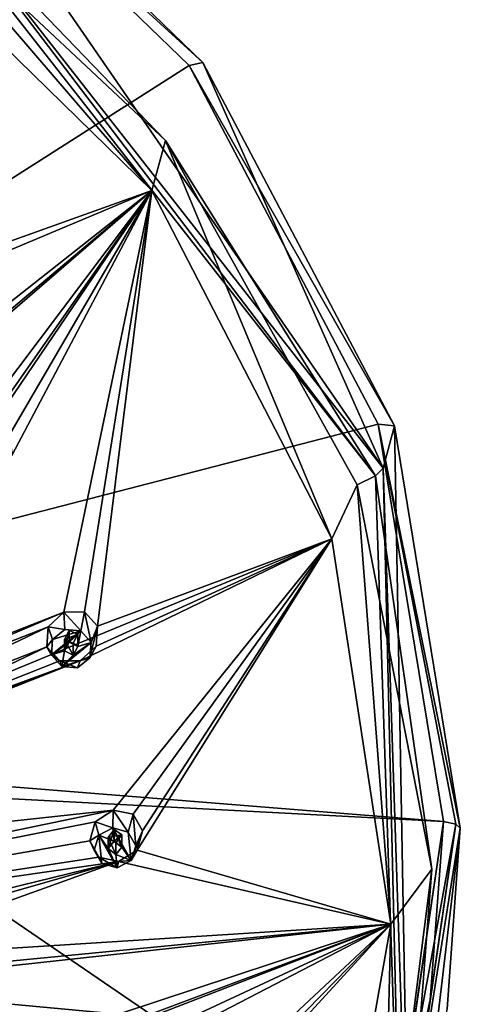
# Model space of a CAD drawing. Header units: millimetres. Extents: x -106 to 241, y -380 to 275.
# Tile 204 of 205: x 225 to 241, y 222 to 257. Entities that reach past the tile are written whole.
import ezdxf

# ---------------------------------------------------------------- set-up
doc = ezdxf.new("R2010")
doc.units = ezdxf.units.MM
doc.header["$LTSCALE"] = 65.185185
for name, color, linetype in [('1202', 7, 'CONTINUOUS'), ('1203', 7, 'CONTINUOUS'), ('1211', 7, 'CONTINUOUS'), ('1219', 7, 'CONTINUOUS'), ('1238', 7, 'CONTINUOUS'), ('1239', 7, 'CONTINUOUS'), ('1253', 7, 'CONTINUOUS'), ('1310', 7, 'CONTINUOUS'), ('1311', 7, 'CONTINUOUS'), ('1312', 7, 'CONTINUOUS'), ('1313', 7, 'CONTINUOUS'), ('1314', 7, 'CONTINUOUS'), ('1315', 7, 'CONTINUOUS'), ('1316', 7, 'CONTINUOUS'), ('1317', 7, 'CONTINUOUS'), ('1318', 7, 'CONTINUOUS'), ('1319', 7, 'CONTINUOUS'), ('1760', 7, 'CONTINUOUS'), ('1775', 7, 'CONTINUOUS'), ('1778', 7, 'CONTINUOUS')]:
    doc.layers.add(name, color=color, linetype=linetype)

msp = doc.modelspace()

# ---------------------------------------------------------------- linework, layer by layer
at = {"layer": '1202', "linetype": 'CONTINUOUS'}
for points in [[(220.449, 265.67, 43.116), (231.044, 255.436, 40.373), (192.3, 230.767, 23.68), (220.449, 265.67, 43.116)], [(231.044, 255.436, 40.373), (237.847, 242.541, 36.918), (192.3, 230.767, 23.68), (231.044, 255.436, 40.373)], [(237.847, 242.541, 36.918), (240.191, 228.246, 33.088), (192.3, 230.767, 23.68), (237.847, 242.541, 36.918)], [(192.3, 230.767, 23.68), (240.191, 228.246, 33.088), (216.734, 230.131, 26.056), (192.3, 230.767, 23.68)]]:
    msp.add_3dface(points, dxfattribs=at)
at = {"layer": '1203', "linetype": 'CONTINUOUS'}
for points in [[(220.298, 263.585, 54.215), (238.023, 240.957, 48.151), (220.808, 265.908, 44.132), (220.298, 263.585, 54.215)], [(220.808, 265.908, 44.132), (238.023, 240.957, 48.151), (231.537, 255.544, 41.355), (220.808, 265.908, 44.132)], [(231.537, 255.544, 41.355), (238.023, 240.957, 48.151), (238.426, 242.485, 37.856), (231.537, 255.544, 41.355)], [(238.023, 240.957, 48.151), (238.973, 212.595, 40.552), (238.426, 242.485, 37.856), (238.023, 240.957, 48.151)], [(238.426, 242.485, 37.856), (238.973, 212.595, 40.552), (240.8, 228.008, 33.977), (238.426, 242.485, 37.856)], [(240.8, 228.008, 33.977), (238.973, 212.595, 40.552), (240.332, 221.515, 32.244), (240.8, 228.008, 33.977)]]:
    msp.add_3dface(points, dxfattribs=at)
at = {"layer": '1211', "linetype": 'CONTINUOUS'}
for points in [[(215.666, 217.766, 23.359), (216.734, 230.131, 26.056), (238.297, 215.406, 29.652), (215.666, 217.766, 23.359)], [(216.734, 230.131, 26.056), (240.191, 228.246, 33.088), (238.297, 215.406, 29.652), (216.734, 230.131, 26.056)], [(238.297, 215.406, 29.652), (240.191, 228.246, 33.088), (238.319, 215.479, 29.671), (238.297, 215.406, 29.652)], [(240.191, 228.246, 33.088), (238.341, 215.552, 29.691), (238.319, 215.479, 29.671), (240.191, 228.246, 33.088)], [(238.341, 215.552, 29.691), (240.191, 228.246, 33.088), (239.72, 221.836, 31.374), (238.341, 215.552, 29.691)]]:
    msp.add_3dface(points, dxfattribs=at)
at = {"layer": '1219', "linetype": 'CONTINUOUS'}
for points in [[(229.702, 250.94, 51.862), (219.728, 262.533, 54.968), (219.51, 260.899, 54.53), (229.702, 250.94, 51.862)], [(230.187, 252.746, 52.346), (219.728, 262.533, 54.968), (229.702, 250.94, 51.862), (230.187, 252.746, 52.346)], [(236.178, 238.411, 48.505), (230.187, 252.746, 52.346), (229.702, 250.94, 51.862), (236.178, 238.411, 48.505)], [(237.086, 240.359, 49.026), (230.187, 252.746, 52.346), (236.178, 238.411, 48.505), (237.086, 240.359, 49.026)], [(238.297, 224.558, 44.793), (237.086, 240.359, 49.026), (236.178, 238.411, 48.505), (238.297, 224.558, 44.793)], [(239.776, 226.535, 45.322), (237.086, 240.359, 49.026), (238.297, 224.558, 44.793), (239.776, 226.535, 45.322)], [(238.003, 212.574, 41.581), (239.776, 226.535, 45.322), (238.297, 224.558, 44.793), (238.003, 212.574, 41.581)], [(235.847, 210.756, 41.094), (238.003, 212.574, 41.581), (238.297, 224.558, 44.793), (235.847, 210.756, 41.094)]]:
    msp.add_3dface(points, dxfattribs=at)
at = {"layer": '1238', "linetype": 'CONTINUOUS'}
for points in [[(238.341, 215.552, 29.691), (239.72, 221.836, 31.374), (240.634, 228.151, 33.444), (238.341, 215.552, 29.691)], [(238.775, 215.337, 30.014), (238.341, 215.552, 29.691), (240.634, 228.151, 33.444), (238.775, 215.337, 30.014)], [(240.8, 228.008, 33.977), (238.775, 215.337, 30.014), (240.634, 228.151, 33.444), (240.8, 228.008, 33.977)], [(239.72, 221.836, 31.374), (240.191, 228.246, 33.088), (240.634, 228.151, 33.444), (239.72, 221.836, 31.374)], [(240.8, 228.008, 33.977), (240.332, 221.515, 32.244), (238.775, 215.337, 30.014), (240.8, 228.008, 33.977)]]:
    msp.add_3dface(points, dxfattribs=at)
at = {"layer": '1239', "linetype": 'CONTINUOUS'}
for points in [[(220.449, 265.67, 43.116), (220.808, 265.908, 44.132), (231.537, 255.544, 41.355), (220.449, 265.67, 43.116)], [(231.044, 255.436, 40.373), (220.449, 265.67, 43.116), (231.537, 255.544, 41.355), (231.044, 255.436, 40.373)], [(231.044, 255.436, 40.373), (231.537, 255.544, 41.355), (238.426, 242.485, 37.856), (231.044, 255.436, 40.373)], [(237.847, 242.541, 36.918), (231.044, 255.436, 40.373), (238.426, 242.485, 37.856), (237.847, 242.541, 36.918)], [(240.191, 228.246, 33.088), (237.847, 242.541, 36.918), (240.634, 228.151, 33.444), (240.191, 228.246, 33.088)], [(237.847, 242.541, 36.918), (238.426, 242.485, 37.856), (240.8, 228.008, 33.977), (237.847, 242.541, 36.918)], [(237.847, 242.541, 36.918), (240.8, 228.008, 33.977), (240.634, 228.151, 33.444), (237.847, 242.541, 36.918)]]:
    msp.add_3dface(points, dxfattribs=at)
at = {"layer": '1253', "linetype": 'CONTINUOUS'}
for points in [[(220.298, 263.585, 54.215), (220.129, 263.171, 54.836), (237.747, 240.679, 48.809), (220.298, 263.585, 54.215)], [(238.023, 240.957, 48.151), (220.298, 263.585, 54.215), (237.747, 240.679, 48.809), (238.023, 240.957, 48.151)], [(219.728, 262.533, 54.968), (230.187, 252.746, 52.346), (220.129, 263.171, 54.836), (219.728, 262.533, 54.968)], [(220.129, 263.171, 54.836), (230.187, 252.746, 52.346), (237.747, 240.679, 48.809), (220.129, 263.171, 54.836)], [(230.187, 252.746, 52.346), (237.086, 240.359, 49.026), (237.747, 240.679, 48.809), (230.187, 252.746, 52.346)], [(238.023, 240.957, 48.151), (237.747, 240.679, 48.809), (238.691, 212.489, 41.256), (238.023, 240.957, 48.151)], [(238.973, 212.595, 40.552), (238.023, 240.957, 48.151), (238.691, 212.489, 41.256), (238.973, 212.595, 40.552)], [(237.086, 240.359, 49.026), (239.776, 226.535, 45.322), (237.747, 240.679, 48.809), (237.086, 240.359, 49.026)], [(237.747, 240.679, 48.809), (239.776, 226.535, 45.322), (238.691, 212.489, 41.256), (237.747, 240.679, 48.809)], [(239.776, 226.535, 45.322), (238.003, 212.574, 41.581), (238.691, 212.489, 41.256), (239.776, 226.535, 45.322)]]:
    msp.add_3dface(points, dxfattribs=at)
at = {"layer": '1310', "linetype": 'CONTINUOUS'}
for points in [[(227.51, 234.689, 53.246), (227.465, 234.136, 53.097), (227.748, 235.281, 51.334), (227.51, 234.689, 53.246)], [(227.748, 235.281, 51.334), (227.465, 234.136, 53.097), (227.695, 234.56, 51.239), (227.748, 235.281, 51.334)], [(226.084, 234.241, 53.126), (225.925, 234.537, 51.823), (226.384, 234.031, 51.591), (226.084, 234.241, 53.126)], [(227.695, 234.56, 51.239), (227.465, 234.136, 53.097), (227.122, 234.025, 51.346), (227.695, 234.56, 51.239)], [(226.457, 233.82, 53.013), (226.084, 234.241, 53.126), (226.384, 234.031, 51.591), (226.457, 233.82, 53.013)], [(227.465, 234.136, 53.097), (227.029, 233.776, 53.001), (227.122, 234.025, 51.346), (227.465, 234.136, 53.097)], [(227.029, 233.776, 53.001), (226.457, 233.82, 53.013), (226.384, 234.031, 51.591), (227.029, 233.776, 53.001)], [(227.122, 234.025, 51.346), (227.029, 233.776, 53.001), (226.384, 234.031, 51.591), (227.122, 234.025, 51.346)]]:
    msp.add_3dface(points, dxfattribs=at)
at = {"layer": '1311', "linetype": 'CONTINUOUS'}
for points in [[(226.565, 235.154, 53.37), (226.129, 234.794, 53.274), (227.138, 235.111, 53.359), (226.565, 235.154, 53.37)], [(226.129, 234.794, 53.274), (226.084, 234.241, 53.126), (227.138, 235.111, 53.359), (226.129, 234.794, 53.274)], [(227.138, 235.111, 53.359), (226.084, 234.241, 53.126), (226.72, 234.695, 53.247), (227.138, 235.111, 53.359)], [(227.035, 234.54, 53.206), (227.138, 235.111, 53.359), (226.72, 234.695, 53.247), (227.035, 234.54, 53.206)], [(227.51, 234.689, 53.246), (227.138, 235.111, 53.359), (227.035, 234.54, 53.206), (227.51, 234.689, 53.246)], [(226.72, 234.695, 53.247), (226.084, 234.241, 53.126), (226.559, 234.391, 53.166), (226.72, 234.695, 53.247)], [(226.457, 233.82, 53.013), (227.465, 234.136, 53.097), (227.51, 234.689, 53.246), (226.457, 233.82, 53.013)], [(226.457, 233.82, 53.013), (227.51, 234.689, 53.246), (226.874, 234.236, 53.124), (226.457, 233.82, 53.013)], [(227.51, 234.689, 53.246), (227.035, 234.54, 53.206), (226.874, 234.236, 53.124), (227.51, 234.689, 53.246)], [(226.084, 234.241, 53.126), (226.457, 233.82, 53.013), (226.559, 234.391, 53.166), (226.084, 234.241, 53.126)], [(226.559, 234.391, 53.166), (226.457, 233.82, 53.013), (226.874, 234.236, 53.124), (226.559, 234.391, 53.166)], [(226.457, 233.82, 53.013), (227.029, 233.776, 53.001), (227.465, 234.136, 53.097), (226.457, 233.82, 53.013)]]:
    msp.add_3dface(points, dxfattribs=at)
at = {"layer": '1312', "linetype": 'CONTINUOUS'}
for points in [[(226.559, 234.391, 53.166), (226.874, 234.236, 53.124), (226.559, 234.795, 51.657), (226.559, 234.391, 53.166)], [(226.559, 234.795, 51.657), (226.874, 234.236, 53.124), (226.874, 234.662, 51.532), (226.559, 234.795, 51.657)], [(227.035, 234.54, 53.206), (227.035, 234.989, 51.53), (226.874, 234.662, 51.532), (227.035, 234.54, 53.206)], [(226.874, 234.236, 53.124), (227.035, 234.54, 53.206), (226.874, 234.662, 51.532), (226.874, 234.236, 53.124)]]:
    msp.add_3dface(points, dxfattribs=at)
at = {"layer": '1313', "linetype": 'CONTINUOUS'}
for points in [[(225.974, 235.25, 51.918), (226.565, 235.154, 53.37), (226.53, 235.784, 51.817), (225.974, 235.25, 51.918)], [(226.53, 235.784, 51.817), (227.138, 235.111, 53.359), (227.281, 235.79, 51.569), (226.53, 235.784, 51.817)], [(226.565, 235.154, 53.37), (227.138, 235.111, 53.359), (226.53, 235.784, 51.817), (226.565, 235.154, 53.37)], [(227.138, 235.111, 53.359), (227.51, 234.689, 53.246), (227.281, 235.79, 51.569), (227.138, 235.111, 53.359)], [(227.51, 234.689, 53.246), (227.748, 235.281, 51.334), (227.281, 235.79, 51.569), (227.51, 234.689, 53.246)], [(225.925, 234.537, 51.823), (226.129, 234.794, 53.274), (225.974, 235.25, 51.918), (225.925, 234.537, 51.823)], [(226.129, 234.794, 53.274), (226.565, 235.154, 53.37), (225.974, 235.25, 51.918), (226.129, 234.794, 53.274)], [(225.925, 234.537, 51.823), (226.084, 234.241, 53.126), (226.129, 234.794, 53.274), (225.925, 234.537, 51.823)]]:
    msp.add_3dface(points, dxfattribs=at)
at = {"layer": '1314', "linetype": 'CONTINUOUS'}
for points in [[(226.72, 234.695, 53.247), (226.559, 234.391, 53.166), (226.719, 235.121, 51.655), (226.72, 234.695, 53.247)], [(226.559, 234.391, 53.166), (226.559, 234.795, 51.657), (226.719, 235.121, 51.655), (226.559, 234.391, 53.166)], [(227.035, 234.989, 51.53), (226.72, 234.695, 53.247), (226.719, 235.121, 51.655), (227.035, 234.989, 51.53)], [(227.035, 234.54, 53.206), (226.72, 234.695, 53.247), (227.035, 234.989, 51.53), (227.035, 234.54, 53.206)]]:
    msp.add_3dface(points, dxfattribs=at)
at = {"layer": '1315', "linetype": 'CONTINUOUS'}
for points in [[(229.12, 227.376, 51.286), (228.956, 226.845, 51.144), (229.368, 227.919, 49.361), (229.12, 227.376, 51.286)], [(229.368, 227.919, 49.361), (228.956, 226.845, 51.144), (229.166, 227.223, 49.273), (229.368, 227.919, 49.361)], [(227.628, 227.225, 51.246), (227.462, 227.554, 49.952), (227.797, 226.968, 49.699), (227.628, 227.225, 51.246)], [(227.902, 226.738, 51.115), (227.628, 227.225, 51.246), (227.797, 226.968, 49.699), (227.902, 226.738, 51.115)], [(229.166, 227.223, 49.273), (228.956, 226.845, 51.144), (228.504, 226.815, 49.414), (229.166, 227.223, 49.273)], [(228.452, 226.58, 51.073), (227.902, 226.738, 51.115), (227.797, 226.968, 49.699), (228.452, 226.58, 51.073)], [(228.504, 226.815, 49.414), (228.452, 226.58, 51.073), (227.797, 226.968, 49.699), (228.504, 226.815, 49.414)], [(228.956, 226.845, 51.144), (228.452, 226.58, 51.073), (228.504, 226.815, 49.414), (228.956, 226.845, 51.144)]]:
    msp.add_3dface(points, dxfattribs=at)
at = {"layer": '1316', "linetype": 'CONTINUOUS'}
for points in [[(227.628, 227.225, 51.246), (227.902, 226.738, 51.115), (227.791, 227.757, 51.388), (227.628, 227.225, 51.246)], [(228.295, 228.021, 51.459), (227.791, 227.757, 51.388), (228.347, 227.541, 51.33), (228.295, 228.021, 51.459)], [(227.902, 226.738, 51.115), (228.452, 226.58, 51.073), (227.791, 227.757, 51.388), (227.902, 226.738, 51.115)], [(227.791, 227.757, 51.388), (228.452, 226.58, 51.073), (228.125, 227.275, 51.259), (227.791, 227.757, 51.388)], [(228.347, 227.541, 51.33), (227.791, 227.757, 51.388), (228.125, 227.275, 51.259), (228.347, 227.541, 51.33)], [(228.295, 228.021, 51.459), (228.956, 226.845, 51.144), (228.846, 227.864, 51.417), (228.295, 228.021, 51.459)], [(228.956, 226.845, 51.144), (228.295, 228.021, 51.459), (228.622, 227.326, 51.273), (228.956, 226.845, 51.144)], [(228.622, 227.326, 51.273), (228.295, 228.021, 51.459), (228.347, 227.541, 51.33), (228.622, 227.326, 51.273)], [(228.956, 226.845, 51.144), (229.12, 227.376, 51.286), (228.846, 227.864, 51.417), (228.956, 226.845, 51.144)], [(228.125, 227.275, 51.259), (228.452, 226.58, 51.073), (228.4, 227.061, 51.201), (228.125, 227.275, 51.259)], [(228.956, 226.845, 51.144), (228.622, 227.326, 51.273), (228.4, 227.061, 51.201), (228.956, 226.845, 51.144)], [(228.452, 226.58, 51.073), (228.956, 226.845, 51.144), (228.4, 227.061, 51.201), (228.452, 226.58, 51.073)]]:
    msp.add_3dface(points, dxfattribs=at)
at = {"layer": '1317', "linetype": 'CONTINUOUS'}
for points in [[(228.622, 227.326, 51.273), (228.622, 227.775, 49.597), (228.399, 227.487, 49.609), (228.622, 227.326, 51.273)], [(228.125, 227.275, 51.259), (228.4, 227.061, 51.201), (228.125, 227.68, 49.75), (228.125, 227.275, 51.259)], [(228.125, 227.68, 49.75), (228.4, 227.061, 51.201), (228.399, 227.487, 49.609), (228.125, 227.68, 49.75)], [(228.4, 227.061, 51.201), (228.622, 227.326, 51.273), (228.399, 227.487, 49.609), (228.4, 227.061, 51.201)]]:
    msp.add_3dface(points, dxfattribs=at)
at = {"layer": '1318', "linetype": 'CONTINUOUS'}
for points in [[(227.658, 228.241, 50.04), (228.295, 228.021, 51.459), (228.304, 228.654, 49.907), (227.658, 228.241, 50.04)], [(228.295, 228.021, 51.459), (228.846, 227.864, 51.417), (228.304, 228.654, 49.907), (228.295, 228.021, 51.459)], [(228.304, 228.654, 49.907), (228.846, 227.864, 51.417), (229.026, 228.511, 49.618), (228.304, 228.654, 49.907)], [(228.846, 227.864, 51.417), (229.12, 227.376, 51.286), (229.026, 228.511, 49.618), (228.846, 227.864, 51.417)], [(229.12, 227.376, 51.286), (229.368, 227.919, 49.361), (229.026, 228.511, 49.618), (229.12, 227.376, 51.286)], [(227.462, 227.554, 49.952), (227.791, 227.757, 51.388), (227.658, 228.241, 50.04), (227.462, 227.554, 49.952)], [(227.791, 227.757, 51.388), (228.295, 228.021, 51.459), (227.658, 228.241, 50.04), (227.791, 227.757, 51.388)], [(227.462, 227.554, 49.952), (227.628, 227.225, 51.246), (227.791, 227.757, 51.388), (227.462, 227.554, 49.952)]]:
    msp.add_3dface(points, dxfattribs=at)
at = {"layer": '1319', "linetype": 'CONTINUOUS'}
for points in [[(228.347, 227.541, 51.33), (228.125, 227.275, 51.259), (228.347, 227.967, 49.738), (228.347, 227.541, 51.33)], [(228.125, 227.275, 51.259), (228.125, 227.68, 49.75), (228.347, 227.967, 49.738), (228.125, 227.275, 51.259)], [(228.622, 227.775, 49.597), (228.347, 227.541, 51.33), (228.347, 227.967, 49.738), (228.622, 227.775, 49.597)], [(228.622, 227.326, 51.273), (228.347, 227.541, 51.33), (228.622, 227.775, 49.597), (228.622, 227.326, 51.273)]]:
    msp.add_3dface(points, dxfattribs=at)
at = {"layer": '1760', "linetype": 'CONTINUOUS'}
for points in [[(229.702, 250.94, 51.862), (219.51, 260.899, 54.53), (220.244, 247.564, 54.723), (229.702, 250.94, 51.862)], [(223.26, 242.403, 53.591), (229.702, 250.94, 51.862), (213.51, 236.983, 55.388), (223.26, 242.403, 53.591)], [(229.702, 250.94, 51.862), (213.912, 237.646, 55.393), (213.51, 236.983, 55.388), (229.702, 250.94, 51.862)], [(229.702, 250.94, 51.862), (219.919, 246.845, 54.781), (213.739, 238.363, 55.515), (229.702, 250.94, 51.862)], [(229.702, 250.94, 51.862), (213.739, 238.363, 55.515), (213.912, 237.646, 55.393), (229.702, 250.94, 51.862)], [(229.702, 250.94, 51.862), (224.677, 241.44, 53.082), (216.263, 231.763, 53.989), (229.702, 250.94, 51.862)], [(226.53, 235.784, 51.817), (229.702, 250.94, 51.862), (216.263, 231.763, 53.989), (226.53, 235.784, 51.817)], [(229.702, 250.94, 51.862), (220.244, 247.564, 54.723), (219.919, 246.845, 54.781), (229.702, 250.94, 51.862)], [(229.702, 250.94, 51.862), (223.26, 242.403, 53.591), (224.007, 242.561, 53.383), (229.702, 250.94, 51.862)], [(224.579, 242.157, 53.176), (229.702, 250.94, 51.862), (224.007, 242.561, 53.383), (224.579, 242.157, 53.176)], [(229.702, 250.94, 51.862), (224.579, 242.157, 53.176), (224.677, 241.44, 53.082), (229.702, 250.94, 51.862)], [(229.702, 250.94, 51.862), (226.53, 235.784, 51.817), (227.281, 235.79, 51.569), (229.702, 250.94, 51.862)], [(227.748, 235.281, 51.334), (229.702, 250.94, 51.862), (227.281, 235.79, 51.569), (227.748, 235.281, 51.334)], [(236.178, 238.411, 48.505), (229.702, 250.94, 51.862), (227.748, 235.281, 51.334), (236.178, 238.411, 48.505)], [(236.178, 238.411, 48.505), (227.122, 234.025, 51.346), (206.864, 226.333, 54.561), (236.178, 238.411, 48.505)], [(228.304, 228.654, 49.907), (236.178, 238.411, 48.505), (206.864, 226.333, 54.561), (228.304, 228.654, 49.907)], [(236.178, 238.411, 48.505), (227.695, 234.56, 51.239), (227.122, 234.025, 51.346), (236.178, 238.411, 48.505)], [(236.178, 238.411, 48.505), (227.748, 235.281, 51.334), (227.695, 234.56, 51.239), (236.178, 238.411, 48.505)], [(236.178, 238.411, 48.505), (228.304, 228.654, 49.907), (229.026, 228.511, 49.618), (236.178, 238.411, 48.505)], [(229.368, 227.919, 49.361), (236.178, 238.411, 48.505), (229.026, 228.511, 49.618), (229.368, 227.919, 49.361)], [(238.297, 224.558, 44.793), (236.178, 238.411, 48.505), (229.166, 227.223, 49.273), (238.297, 224.558, 44.793)], [(236.178, 238.411, 48.505), (229.368, 227.919, 49.361), (229.166, 227.223, 49.273), (236.178, 238.411, 48.505)], [(226.53, 235.784, 51.817), (216.263, 231.763, 53.989), (217.02, 231.756, 53.815), (226.53, 235.784, 51.817)], [(225.974, 235.25, 51.918), (226.53, 235.784, 51.817), (217.02, 231.756, 53.815), (225.974, 235.25, 51.918)], [(217.503, 231.227, 53.603), (225.974, 235.25, 51.918), (217.02, 231.756, 53.815), (217.503, 231.227, 53.603)], [(225.925, 234.537, 51.823), (225.974, 235.25, 51.918), (217.503, 231.227, 53.603), (225.925, 234.537, 51.823)], [(226.384, 234.031, 51.591), (225.925, 234.537, 51.823), (217.444, 230.493, 53.477), (226.384, 234.031, 51.591)], [(225.925, 234.537, 51.823), (217.503, 231.227, 53.603), (217.444, 230.493, 53.477), (225.925, 234.537, 51.823)], [(206.864, 226.333, 54.561), (227.122, 234.025, 51.346), (216.863, 229.98, 53.511), (206.864, 226.333, 54.561)], [(227.122, 234.025, 51.346), (217.444, 230.493, 53.477), (216.863, 229.98, 53.511), (227.122, 234.025, 51.346)], [(227.122, 234.025, 51.346), (226.384, 234.031, 51.591), (217.444, 230.493, 53.477), (227.122, 234.025, 51.346)], [(198.8, 222.534, 54.406), (227.658, 228.241, 50.04), (228.304, 228.654, 49.907), (198.8, 222.534, 54.406)], [(198.8, 222.534, 54.406), (228.304, 228.654, 49.907), (206.864, 226.333, 54.561), (198.8, 222.534, 54.406)], [(198.8, 222.534, 54.406), (227.462, 227.554, 49.952), (227.658, 228.241, 50.04), (198.8, 222.534, 54.406)], [(227.462, 227.554, 49.952), (198.8, 222.534, 54.406), (227.797, 226.968, 49.699), (227.462, 227.554, 49.952)], [(238.297, 224.558, 44.793), (229.166, 227.223, 49.273), (228.504, 226.815, 49.414), (238.297, 224.558, 44.793)], [(198.8, 222.534, 54.406), (228.504, 226.815, 49.414), (227.797, 226.968, 49.699), (198.8, 222.534, 54.406)], [(228.504, 226.815, 49.414), (198.8, 222.534, 54.406), (217.812, 224.194, 51.961), (228.504, 226.815, 49.414)], [(228.504, 226.815, 49.414), (217.812, 224.194, 51.961), (218.515, 223.963, 51.727), (228.504, 226.815, 49.414)], [(218.8, 223.317, 51.484), (228.504, 226.815, 49.414), (218.515, 223.963, 51.727), (218.8, 223.317, 51.484)], [(238.297, 224.558, 44.793), (228.504, 226.815, 49.414), (218.8, 223.317, 51.484), (238.297, 224.558, 44.793)], [(238.297, 224.558, 44.793), (229.026, 219.752, 47.271), (216.863, 216.533, 49.908), (238.297, 224.558, 44.793)], [(227.122, 214.112, 46.01), (238.297, 224.558, 44.793), (216.863, 216.533, 49.908), (227.122, 214.112, 46.01)], [(228.504, 221.323, 47.942), (238.297, 224.558, 44.793), (217.812, 222.319, 51.459), (228.504, 221.323, 47.942)], [(238.297, 224.558, 44.793), (218.515, 222.636, 51.371), (217.812, 222.319, 51.459), (238.297, 224.558, 44.793)], [(238.297, 224.558, 44.793), (218.8, 223.317, 51.484), (218.515, 222.636, 51.371), (238.297, 224.558, 44.793)], [(238.297, 224.558, 44.793), (227.122, 214.112, 46.01), (227.695, 213.703, 45.65), (238.297, 224.558, 44.793)], [(227.748, 213.031, 45.372), (238.297, 224.558, 44.793), (227.695, 213.703, 45.65), (227.748, 213.031, 45.372)], [(235.847, 210.756, 41.094), (238.297, 224.558, 44.793), (227.748, 213.031, 45.372), (235.847, 210.756, 41.094)], [(238.297, 224.558, 44.793), (228.504, 221.323, 47.942), (229.166, 221.039, 47.616), (238.297, 224.558, 44.793)], [(238.297, 224.558, 44.793), (229.368, 220.393, 47.344), (229.026, 219.752, 47.271), (238.297, 224.558, 44.793)], [(229.368, 220.393, 47.344), (238.297, 224.558, 44.793), (229.166, 221.039, 47.616), (229.368, 220.393, 47.344)], [(206.865, 219.167, 52.641), (228.504, 221.323, 47.942), (217.812, 222.319, 51.459), (206.865, 219.167, 52.641)]]:
    msp.add_3dface(points, dxfattribs=at)
at = {"layer": '1775', "linetype": 'CONTINUOUS'}
for points in [[(228.125, 227.68, 49.75), (228.622, 227.775, 49.597), (228.347, 227.967, 49.738), (228.125, 227.68, 49.75)], [(228.622, 227.775, 49.597), (228.125, 227.68, 49.75), (228.399, 227.487, 49.609), (228.622, 227.775, 49.597)]]:
    msp.add_3dface(points, dxfattribs=at)
at = {"layer": '1778', "linetype": 'CONTINUOUS'}
for points in [[(226.559, 234.795, 51.657), (227.035, 234.989, 51.53), (226.719, 235.121, 51.655), (226.559, 234.795, 51.657)], [(227.035, 234.989, 51.53), (226.559, 234.795, 51.657), (226.874, 234.662, 51.532), (227.035, 234.989, 51.53)]]:
    msp.add_3dface(points, dxfattribs=at)

doc.saveas('drawing.dxf')
